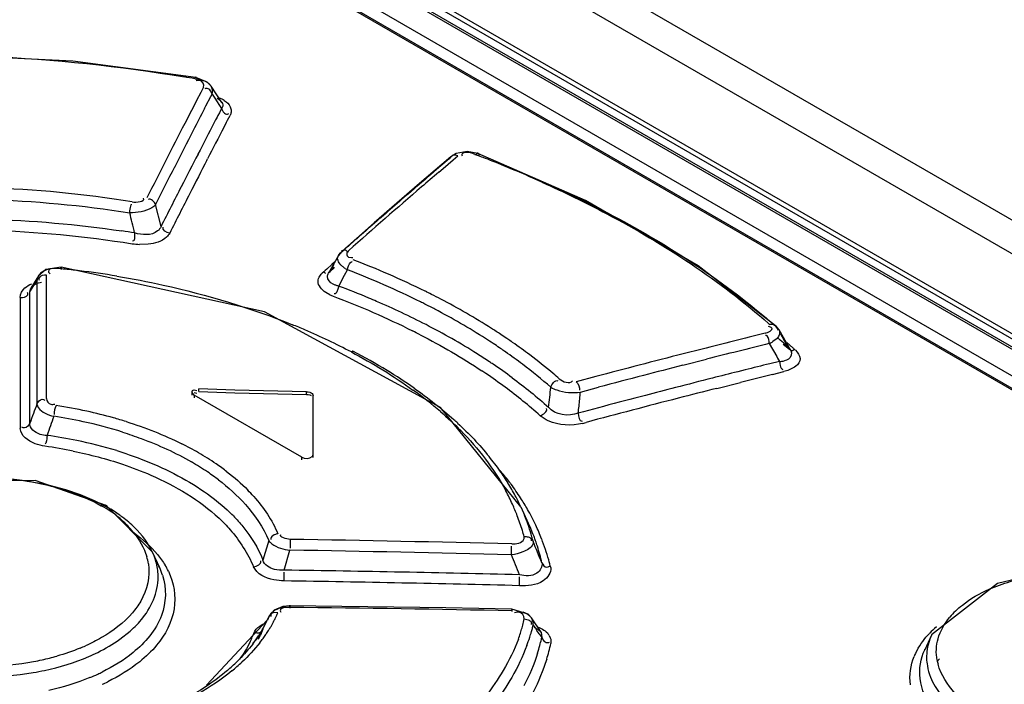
# Model space of a CAD drawing. Header units: inches. Extents: x 0 to 82.7, y 0 to 58.5.
# Tile 63 of 89: x 70.5 to 71.1, y 20 to 20.4. Entities that reach past the tile are written whole.
import ezdxf

# ---------------------------------------------------------------- set-up
doc = ezdxf.new("R2010")
doc.units = ezdxf.units.IN
doc.header["$LTSCALE"] = 4.547244
doc.header["$MEASUREMENT"] = 0
doc.layers.get('0').update_dxf_attribs({"linetype": 'CONTINUOUS'})

msp = doc.modelspace()

# ---------------------------------------------------------------- linework, layer by layer
at = {"color": 7, "linetype": 'CONTINUOUS'}
for p, q in [((69.44624, 21.23512), (74.7008, 18.20146)), ((69.42776, 21.22578), (74.6821, 18.19226)), ((71.43458, 20.01026), (69.63437, 21.04958)), ((71.43704, 20.0103), (69.63684, 21.04963)), ((71.44895, 20.00822), (69.64539, 21.04948)), ((69.64693, 21.05168), (71.45049, 20.01042)), ((71.40679, 20.01047), (69.63113, 21.03563)), ((71.39919, 20.00655), (69.62724, 21.02957)), ((69.6289, 21.0296), (71.40085, 20.00659)), ((70.62163, 20.36212), (70.61474, 20.36493)), ((70.61941, 20.35912), (70.6177, 20.35584)), ((70.62384, 20.35977), (70.62163, 20.36212)), ((70.63026, 20.35002), (70.62385, 20.35976)), ((70.6177, 20.35584), (70.61528, 20.35116)), ((70.62082, 20.34799), (70.62364, 20.35345)), ((70.62446, 20.35501), (70.62345, 20.35695)), ((70.62364, 20.35345), (70.62446, 20.35501)), ((70.62446, 20.35501), (70.6261, 20.35252)), ((70.6261, 20.35252), (70.6275, 20.35039)), ((70.62886, 20.35272), (70.63063, 20.35187)), ((70.61459, 20.34983), (70.61216, 20.34513)), ((70.61528, 20.35116), (70.61459, 20.34983)), ((70.62002, 20.34644), (70.62082, 20.34799)), ((70.6275, 20.35039), (70.62851, 20.34887)), ((70.62851, 20.34887), (70.63014, 20.34639)), ((70.63014, 20.34639), (70.62881, 20.34384)), ((70.63006, 20.35028), (70.63025, 20.35004)), ((70.63014, 20.34639), (70.63111, 20.34449)), ((70.63026, 20.35002), (70.63063, 20.34933)), ((70.63534, 20.34733), (70.63573, 20.34615)), ((70.61216, 20.34513), (70.60818, 20.33741)), ((70.6266, 20.3396), (70.62581, 20.33808)), ((70.62694, 20.34025), (70.6266, 20.3396)), ((70.62743, 20.34119), (70.62694, 20.34025)), ((70.628, 20.34228), (70.62743, 20.34119)), ((70.62881, 20.34384), (70.628, 20.34228)), ((70.63365, 20.33936), (70.63446, 20.34091)), ((70.63446, 20.34091), (70.63517, 20.34229)), ((70.63147, 20.33515), (70.63259, 20.33732)), ((70.63259, 20.33732), (70.63308, 20.33825)), ((70.63308, 20.33825), (70.63365, 20.33936)), ((70.62142, 20.3157), (70.62177, 20.31639)), ((70.76658, 20.31767), (70.74793, 20.30172)), ((70.7657, 20.31651), (70.76071, 20.31226)), ((70.76658, 20.31766), (70.7657, 20.31651)), ((70.76971, 20.31956), (70.76658, 20.31766)), ((70.7681, 20.3159), (70.77081, 20.3182)), ((70.77624, 20.32077), (70.76971, 20.31956)), ((70.78263, 20.31958), (70.77624, 20.32077)), ((70.78094, 20.31909), (70.78224, 20.31859)), ((70.84685, 20.29158), (70.78263, 20.31958)), ((70.76071, 20.31226), (70.75805, 20.31)), ((70.75938, 20.30846), (70.76203, 20.31073)), ((70.76203, 20.31073), (70.7681, 20.3159)), ((70.74793, 20.30172), (70.72101, 20.27838)), ((70.59411, 20.27624), (70.59083, 20.28924)), ((70.72101, 20.27838), (70.70164, 20.26133)), ((70.58645, 20.26566), (70.58137, 20.26551)), ((70.6997, 20.25896), (70.69374, 20.24838)), ((70.70164, 20.26133), (70.6997, 20.25896)), ((70.6997, 20.25896), (70.70082, 20.26023)), ((70.70082, 20.26023), (70.70164, 20.26133)), ((70.70183, 20.26112), (70.70082, 20.26023)), ((70.70577, 20.25798), (70.70757, 20.25765)), ((70.53462, 20.25197), (70.5255, 20.25059)), ((70.53422, 20.25103), (70.53465, 20.2522)), ((70.6556, 20.22532), (70.53463, 20.25197)), ((70.53465, 20.2522), (70.53468, 20.25052)), ((70.69575, 20.2535), (70.69276, 20.25085)), ((70.69432, 20.24905), (70.69731, 20.2517)), ((70.69704, 20.25352), (70.69514, 20.25016)), ((70.69514, 20.25016), (70.69713, 20.25192)), ((70.69744, 20.25499), (70.69575, 20.2535)), ((70.70079, 20.2537), (70.70021, 20.25446)), ((70.52114, 20.2468), (70.51652, 20.2394)), ((70.52069, 20.24593), (70.52018, 20.24389)), ((70.5255, 20.25059), (70.52114, 20.2468)), ((70.52241, 20.24832), (70.52115, 20.24679)), ((70.52325, 20.24901), (70.52241, 20.24832)), ((70.52591, 20.24278), (70.52591, 20.24713)), ((70.68858, 20.24671), (70.68937, 20.24774)), ((70.69098, 20.24926), (70.6901, 20.24848)), ((70.6919, 20.25008), (70.69098, 20.24926)), ((70.69276, 20.25085), (70.6919, 20.25008)), ((70.69374, 20.24838), (70.69377, 20.24844)), ((70.69377, 20.24844), (70.69514, 20.25016)), ((70.69514, 20.25016), (70.69432, 20.24906)), ((70.69984, 20.24073), (70.70337, 20.24714)), ((70.70337, 20.24714), (70.70513, 20.25035)), ((70.5174, 20.23946), (70.51799, 20.2404)), ((70.51799, 20.2404), (70.51879, 20.24168)), ((70.51879, 20.24168), (70.52018, 20.24389)), ((70.52018, 20.24389), (70.52018, 20.24276)), ((70.52018, 20.24276), (70.52018, 20.24169)), ((70.52018, 20.24169), (70.52018, 20.23941)), ((70.52591, 20.23941), (70.52591, 20.24278)), ((70.69984, 20.24073), (70.69916, 20.2383)), ((70.51601, 20.23723), (70.5174, 20.23946)), ((70.51601, 20.23723), (70.51652, 20.2394)), ((70.51601, 20.23436), (70.51601, 20.23723)), ((70.51601, 20.23292), (70.51601, 20.23436)), ((70.52018, 20.23941), (70.52018, 20.23437)), ((70.52018, 20.23437), (70.52018, 20.23293)), ((70.5259, 20.22282), (70.52591, 20.23437)), ((70.52591, 20.23437), (70.52591, 20.23941)), ((70.69466, 20.23553), (70.69215, 20.23693)), ((70.51027, 20.23397), (70.51028, 20.22801)), ((70.516, 20.22801), (70.51601, 20.23292)), ((70.52018, 20.23293), (70.52019, 20.21958)), ((70.51028, 20.22801), (70.51033, 20.15593)), ((70.51599, 20.15914), (70.516, 20.22801)), ((70.52589, 20.17374), (70.5259, 20.22282)), ((70.76045, 20.1685), (70.6556, 20.22532)), ((70.52019, 20.21958), (70.52022, 20.17052)), ((70.95579, 20.21835), (70.95647, 20.21775)), ((70.95827, 20.21785), (70.95646, 20.21776)), ((70.96074, 20.21609), (70.95999, 20.21713)), ((70.96074, 20.21609), (70.96197, 20.21472)), ((70.96163, 20.21453), (70.96074, 20.21609)), ((70.96904, 20.20229), (70.962, 20.21468)), ((70.96526, 20.20818), (70.963, 20.21214)), ((70.95621, 20.20652), (70.9606, 20.19881)), ((70.9608, 20.20957), (70.9584, 20.20769)), ((70.96438, 20.20623), (70.96826, 20.20319)), ((70.96752, 20.20422), (70.96526, 20.20818)), ((70.70759, 20.20227), (70.70821, 20.20195)), ((70.91622, 20.20326), (70.90499, 20.20041)), ((70.96752, 20.20422), (70.96826, 20.2032)), ((70.96752, 20.20422), (70.96841, 20.20322)), ((70.96826, 20.2032), (70.96827, 20.20319)), ((70.96841, 20.20322), (70.96901, 20.20234)), ((70.96897, 20.20241), (70.96901, 20.20235)), ((70.97037, 20.20383), (70.96955, 20.20456)), ((70.97, 20.2024), (70.97127, 20.20319)), ((70.90463, 20.19357), (70.91877, 20.19717)), ((70.96226, 20.1959), (70.95643, 20.19447)), ((70.9606, 20.19881), (70.96117, 20.19781)), ((70.96117, 20.19781), (70.96226, 20.1959)), ((70.96226, 20.1959), (70.96266, 20.19354)), ((70.9664, 20.19669), (70.96509, 20.19627)), ((70.96764, 20.1973), (70.9664, 20.19669)), ((70.97196, 20.19299), (70.97113, 20.1924)), ((70.94179, 20.19083), (70.93742, 20.18973)), ((70.95802, 20.18813), (70.9648, 20.1898)), ((70.96405, 20.19116), (70.96443, 20.19118)), ((70.9673, 20.19057), (70.9648, 20.1898)), ((70.97009, 20.19178), (70.9673, 20.19057)), ((70.97113, 20.1924), (70.97009, 20.19178)), ((70.85287, 20.18684), (70.84122, 20.18374)), ((70.92491, 20.17985), (70.93899, 20.1834)), ((70.61267, 20.17584), (70.61267, 20.17745)), ((70.61382, 20.17588), (70.61267, 20.17745)), ((70.61381, 20.17735), (70.61531, 20.17696)), ((70.61382, 20.17896), (70.61533, 20.17858)), ((70.61382, 20.17588), (70.61382, 20.17427)), ((70.67785, 20.13891), (70.61382, 20.17588)), ((70.61661, 20.17793), (70.61661, 20.17954)), ((70.63795, 20.17873), (70.61661, 20.17954)), ((70.61661, 20.17793), (70.63795, 20.17713)), ((70.68064, 20.17786), (70.63795, 20.17873)), ((70.63795, 20.17713), (70.68064, 20.17626)), ((70.68064, 20.17626), (70.68064, 20.17786)), ((70.68457, 20.13869), (70.68457, 20.17559)), ((70.84381, 20.17768), (70.85453, 20.18053)), ((70.80831, 20.1093), (70.76045, 20.1685)), ((70.84405, 20.16552), (70.84247, 20.1651)), ((70.84551, 20.16591), (70.84405, 20.16552)), ((70.85756, 20.16913), (70.84551, 20.16591)), ((70.84504, 20.15903), (70.84718, 20.1596)), ((70.67785, 20.1373), (70.67785, 20.13891)), ((70.51907, 20.12498), (70.45582, 20.12446)), ((70.5614, 20.11013), (70.51907, 20.12498)), ((70.58902, 20.08235), (70.5614, 20.11014)), ((70.5614, 20.11013), (70.56238, 20.10893)), ((70.81287, 20.09942), (70.80843, 20.10905)), ((70.65817, 20.08936), (70.65475, 20.07764)), ((70.67094, 20.08999), (70.67087, 20.08469)), ((70.59329, 20.0731), (70.58902, 20.08235)), ((70.66749, 20.07167), (70.67084, 20.08356)), ((70.80272, 20.08077), (70.80281, 20.08584)), ((70.66742, 20.06523), (70.66749, 20.07055)), ((70.80746, 20.06242), (70.80756, 20.06777)), ((70.66141, 20.0478), (70.65832, 20.04409)), ((70.66504, 20.04743), (70.6654, 20.04674)), ((70.67082, 20.04947), (70.67086, 20.05076)), ((70.67086, 20.05076), (70.67085, 20.04907)), ((70.80301, 20.04867), (70.80295, 20.04697)), ((70.80303, 20.04743), (70.80301, 20.04867)), ((70.81258, 20.04538), (70.80301, 20.04843)), ((70.65734, 20.04188), (70.62108, 20.00314)), ((70.65591, 20.039), (70.65707, 20.04144)), ((70.65707, 20.04144), (70.65821, 20.04387)), ((70.65738, 20.04198), (70.65733, 20.04189)), ((70.65821, 20.04387), (70.65738, 20.04198)), ((70.65831, 20.04408), (70.65822, 20.04387)), ((70.66368, 20.04632), (70.66137, 20.04639)), ((70.81029, 20.04264), (70.81262, 20.04215)), ((70.8146, 20.04323), (70.81258, 20.04538)), ((70.81462, 20.04319), (70.81461, 20.04322)), ((70.82033, 20.03469), (70.81462, 20.04319)), ((70.56954, 20.03051), (70.57575, 20.03541)), ((70.65288, 20.03841), (70.65429, 20.03929)), ((70.65317, 20.03287), (70.65434, 20.0354)), ((70.65474, 20.03657), (70.65323, 20.03299)), ((70.65429, 20.03929), (70.65615, 20.04019)), ((70.81565, 20.03898), (70.81736, 20.0365)), ((70.81608, 20.03783), (70.81858, 20.03643)), ((70.64882, 20.02815), (70.65317, 20.03287)), ((70.81924, 20.03376), (70.82076, 20.03154)), ((70.82033, 20.03469), (70.82076, 20.03154)), ((70.82075, 20.03154), (70.82181, 20.02974)), ((70.8252, 20.03283), (70.82584, 20.03147)), ((71.05275, 20.03301), (71.04873, 20.02431)), ((71.04873, 20.0243), (71.04887, 20.0246))]:
    msp.add_line(p, q, dxfattribs=at)
for points in [[(70.61475, 20.36492), (70.54164, 20.37464), (70.45111, 20.37894)], [(70.95999, 20.21713), (70.91382, 20.25283), (70.84685, 20.29158)], [(70.69378, 20.24845), (70.69416, 20.24891), (70.69432, 20.24905)], [(70.96197, 20.21472), (70.96039, 20.21675), (70.95999, 20.21713)], [(70.96827, 20.20319), (70.96846, 20.20301), (70.96897, 20.20241)], [(70.68064, 20.17786), (70.68166, 20.17776), (70.6826, 20.17752), (70.68342, 20.17715)], [(70.68064, 20.17626), (70.68165, 20.17615), (70.6826, 20.17591), (70.68342, 20.17554)], [(70.68342, 20.17715), (70.68405, 20.17669), (70.68444, 20.17615), (70.68457, 20.17559)], [(71.22372, 20.05225), (71.18177, 20.06773), (71.11986, 20.0703), (71.09205, 20.06378), (71.05279, 20.0331)], [(70.67085, 20.05052), (70.6666, 20.05009), (70.66141, 20.0478)], [(70.803, 20.04843), (70.76356, 20.04919), (70.67085, 20.05052)]]:
    msp.add_lwpolyline(points, dxfattribs=at)
for centre, radius, start, end in [((70.47264, 19.56064), 0.81583, 80.01327, 80.45112), ((70.62292, 20.33786), 0.01599, 56.76118, 61.17191), ((76.16008, 17.48398), 6.23586, 152.675239, 152.811003), ((76.25679, 17.43016), 6.35287, 152.765818, 152.988076), ((76.10138, 17.49295), 6.17063, 152.543396, 152.739703), ((76.0181, 17.53993), 6.0687, 152.574419, 152.773797), ((76.27173, 17.42665), 6.36137, 152.811272, 153.03307), ((76.22174, 17.43093), 6.30602, 152.73969, 152.938091), ((70.49941, 19.58168), 0.78932, 68.71488, 69.00289), ((70.50245, 19.58949), 0.78095, 68.30391, 68.7151), ((76.3756, 17.36954), 6.48625, 152.987683, 153.20716), ((76.41434, 17.3541), 6.52138, 153.033088, 153.251197), ((76.14042, 17.47705), 6.20623, 152.781394, 152.987803), ((70.51602, 19.62299), 0.74481, 65.84015, 68.32092), ((73.41431, 17.19815), 4.09137, 130.48381, 130.74144), ((73.42188, 17.19481), 4.0968, 130.53401, 130.72207), ((76.36054, 17.36004), 6.46188, 152.938275, 153.173393), ((73.487, 17.11942), 4.19642, 130.7244, 131.50941), ((76.25139, 17.42044), 6.33081, 152.987541, 153.227343), ((73.45616, 17.1496), 4.15547, 130.74179, 131.13653), ((66.6582, 19.32839), 4.03222, 13.53913, 13.71448), ((73.50707, 17.09131), 4.23286, 131.13648, 131.50838), ((70.47145, 19.59848), 0.68232, 80.98499, 81.62819), ((70.58302, 20.30621), 0.04073, 261.35852, 267.67859), ((70.70812, 20.26885), 0.01122, 267.18136, 270.34217), ((70.51484, 19.75326), 0.53908, 66.52682, 68.95844), ((70.52701, 20.24313), 0.00691, 148.46498, 156.08031), ((70.49152, 19.7964), 0.45662, 84.44153, 84.63469), ((70.49074, 19.78864), 0.46442, 83.22881, 84.43867), ((70.4881, 19.76716), 0.48606, 80.56713, 83.21807), ((70.69723, 20.24076), 0.01051, 132.74614, 138.40224), ((70.71533, 20.26886), 0.02113, 236.79583, 241.15652), ((70.51569, 19.75799), 0.52755, 66.41111, 68.95541), ((70.53338, 19.79579), 0.49268, 63.73154, 66.53474), ((70.5158, 19.75133), 0.52286, 67.26581, 69.39135), ((70.53329, 19.79813), 0.48373, 63.5688, 66.41806), ((70.70752, 20.26234), 0.02973, 244.36276, 248.52201), ((70.54648, 19.82274), 0.46272, 63.20342, 63.70814), ((70.55124, 19.83215), 0.45217, 62.41351, 63.20433), ((70.52297, 19.76863), 0.50413, 66.68994, 67.25676), ((70.53664, 19.79951), 0.47036, 62.77315, 66.73091), ((70.54511, 19.82234), 0.45678, 63.18737, 63.54563), ((70.54943, 19.83085), 0.44724, 62.32147, 63.18907), ((70.5708, 19.86856), 0.41085, 57.61836, 62.47958), ((70.56931, 19.86771), 0.40536, 57.46899, 62.38892), ((70.5207, 19.84206), 0.4051, 66.87804, 68.02248), ((70.56677, 19.85766), 0.40487, 57.84847, 62.80009), ((70.70547, 19.92972), 0.38363, 48.46068, 49.02743), ((70.53361, 19.87154), 0.37292, 62.22568, 66.92338), ((70.54787, 19.82392), 0.43661, 62.65961, 63.34659), ((70.59246, 19.90353), 0.36972, 56.543, 57.55137), ((70.59822, 19.91227), 0.35925, 55.85387, 56.54116), ((72.36126, 14.49842), 5.88502, 103.838224, 104.214121), ((70.59038, 19.90159), 0.36547, 56.56036, 57.39926), ((70.59581, 19.90981), 0.35562, 55.81347, 56.55977), ((70.60193, 19.91775), 0.35263, 55.34022, 55.85333), ((70.60408, 19.92086), 0.34885, 55.16172, 55.33962), ((70.61129, 19.9311), 0.33632, 53.02036, 55.17382), ((72.36338, 14.49048), 5.88669, 103.830054, 104.205626), ((70.94672, 20.227), 0.02258, 294.85938, 298.09339), ((70.94831, 20.22404), 0.01921, 298.08196, 301.67836), ((70.70825, 19.91831), 0.38596, 48.1901, 48.97277), ((70.71386, 19.92458), 0.37755, 47.78833, 48.18869), ((70.70537, 19.90816), 0.39704, 48.54154, 48.84261), ((70.70791, 19.91103), 0.39322, 48.28656, 48.54146), ((70.55317, 19.9014), 0.33819, 58.74514, 62.71378), ((70.58949, 19.89459), 0.36152, 56.38411, 57.78206), ((70.59995, 19.91592), 0.34824, 55.29281, 55.81269), ((70.60226, 19.91925), 0.34418, 55.11182, 55.29215), ((70.61, 19.93021), 0.33076, 52.93825, 55.1252), ((70.6284, 19.95366), 0.30801, 49.71332, 53.03767), ((72.37349, 14.45019), 5.93477, 104.326085, 104.587872), ((70.71183, 19.91542), 0.38733, 47.83725, 48.12546), ((70.59581, 19.90417), 0.35004, 55.95064, 56.3788), ((70.60505, 19.91767), 0.33368, 53.57026, 55.96645), ((70.63083, 19.95748), 0.29645, 48.78465, 52.97508), ((72.38131, 14.42016), 5.9658, 104.587922, 104.844715), ((72.37573, 14.44185), 5.93687, 104.346808, 104.579222), ((72.36346, 14.49981), 5.86591, 103.878577, 104.025936), ((70.96196, 20.20946), 0.01357, 271.28748, 277.41052), ((70.9621, 20.2084), 0.01249, 277.37843, 283.85994), ((70.57527, 19.93784), 0.29556, 54.98148, 58.7416), ((70.59452, 19.90368), 0.34415, 55.88581, 56.375), ((70.603, 19.91605), 0.32915, 53.47452, 55.90029), ((70.64187, 19.96977), 0.28702, 48.73992, 49.68538), ((72.38302, 14.41382), 5.96583, 104.579268, 104.845099), ((72.36924, 14.47672), 5.88971, 104.069907, 104.220942), ((72.36919, 14.47757), 5.88234, 103.880599, 104.071569), ((72.37435, 14.45656), 5.91051, 104.220973, 104.441211), ((70.60071, 19.97996), 0.24519, 49.34919, 54.21768), ((70.62561, 19.94607), 0.29157, 48.23751, 53.533), ((68.82059, 20.4016), 2.01772, 353.36801, 353.70834), ((69.63027, 20.3015), 1.21983, 353.97597, 354.17393), ((72.38585, 14.41225), 5.95628, 104.620056, 104.867485), ((72.37954, 14.43638), 5.93135, 104.441186, 104.619995), ((72.38035, 14.43325), 5.92804, 104.212394, 104.441222), ((75.26095, 18.40352), 5.05933, 159.55818, 159.69581), ((70.4856, 19.86867), 0.30441, 77.81889, 81.30497), ((67.80913, 20.49474), 3.0512, 353.79786, 353.95619), ((72.39123, 14.39122), 5.97146, 104.441722, 104.985322), ((70.49074, 19.89233), 0.28019, 74.47503, 77.82617), ((73.51773, 19.10971), 3.16781, 160.57545, 160.7935), ((70.48723, 19.8805), 0.28597, 77.78001, 81.3519), ((70.49229, 19.90292), 0.26299, 72.53833, 77.82317), ((70.49654, 19.91351), 0.25823, 72.70706, 74.45618), ((70.62245, 19.99926), 0.21804, 47.1689, 47.96863), ((70.48891, 19.88019), 0.2742, 78.4202, 82.17519), ((70.49266, 19.89752), 0.25647, 72.98918, 78.46178), ((70.524, 19.98151), 0.18476, 60.00141, 63.502), ((70.474, 19.8098), 0.33952, 78.47242, 81.3648), ((70.53497, 20.00041), 0.16291, 55.67678, 60.01948), ((70.53341, 19.99928), 0.15786, 55.96284, 60.04279), ((70.54361, 20.01328), 0.14741, 53.97291, 55.63213), ((70.66418, 20.03793), 0.16107, 35.15819, 38.96975), ((70.54098, 20.01066), 0.14419, 54.22324, 55.92706), ((70.5481, 20.01946), 0.13977, 52.43448, 53.9717), ((70.67441, 20.04517), 0.14854, 31.80705, 35.14903), ((70.66727, 20.02194), 0.16869, 37.46564, 40.3059), ((70.5452, 20.01652), 0.13697, 52.65912, 54.22193), ((70.6833, 20.05068), 0.13808, 28.21895, 31.80781), ((70.67457, 20.0276), 0.15946, 36.64436, 37.4461), ((70.68273, 20.03357), 0.14934, 32.87548, 36.67537), ((70.57297, 20.04772), 0.10208, 41.59776, 44.52633), ((70.67787, 20.05404), 0.13769, 24.39648, 28.09858), ((70.67973, 20.05489), 0.13564, 21.25008, 24.39239), ((70.69126, 20.05496), 0.12905, 24.90195, 28.21348), ((70.68983, 20.03824), 0.14085, 29.61213, 32.84854), ((70.53306, 20.05978), 0.0562, 49.28207, 63.05953), ((70.5175, 20.031), 0.08994, 54.65346, 60.0643), ((70.56161, 20.02964), 0.10593, 44.52085, 47.33058), ((70.69862, 20.05837), 0.12093, 21.07655, 24.77746), ((70.69285, 20.03996), 0.13737, 25.20979, 29.61246), ((70.52221, 20.0378), 0.08166, 53.1182, 54.59113), ((70.53111, 20.05755), 0.05915, 47.94327, 49.30779), ((70.52807, 20.05421), 0.06367, 38.96912, 47.93098), ((70.68078, 20.0553), 0.13452, 17.31511, 21.24833), ((70.70332, 20.06022), 0.11588, 19.62763, 21.05932), ((70.69715, 20.04607), 0.12741, 24.89257, 26.07873), ((70.70164, 20.04812), 0.12248, 21.63246, 24.75957), ((70.68112, 20.05542), 0.13416, 15.66118, 17.31268), ((70.70711, 20.06155), 0.11186, 16.33566, 19.63777), ((70.69481, 20.04089), 0.1352, 21.40557, 25.20278), ((70.45559, 6.56213), 13.52958, 88.529279, 89.087993), ((70.71022, 20.06249), 0.10862, 15.47229, 16.32296), ((70.71179, 20.06292), 0.10699, 14.0142, 15.47376), ((70.70532, 20.04961), 0.11851, 20.76004, 21.61945), ((68.59859, 19.17974), 2.39615, 21.96637, 22.29618), ((70.70715, 20.0503), 0.11655, 19.47064, 20.76119), ((70.70961, 20.05117), 0.11395, 17.71418, 19.47227), ((70.69538, 20.04113), 0.13459, 15.78848, 21.40221), ((70.55383, 20.06604), 0.03878, 17.68426, 24.85787), ((70.45139, 6.54945), 13.53588, 88.512714, 89.070975), ((70.71458, 20.05271), 0.10874, 12.39628, 17.73897), ((70.555, 20.07056), 0.03195, 8.8349, 16.7237), ((70.55367, 20.05476), 0.04366, 24.87944, 29.91343), ((68.55965, 19.15671), 2.42595, 22.08678, 22.38987), ((70.69431, 20.04081), 0.1357, 13.80357, 15.78849), ((70.55692, 20.05625), 0.04008, 17.96194, 24.84601), ((70.5594, 20.05239), 0.04332, 25.60099, 30.92659), ((70.47136, 6.62053), 13.45256, 88.567873, 89.16461), ((70.46931, 6.71643), 13.35027, 88.548725, 89.149626), ((70.52724, 6.53421), 13.51604, 88.830803, 89.391134), ((71.09869, 20.01443), 0.04568, 134.00575, 140.19929), ((70.59453, 20.07103), 0.06924, 331.4521, 335.10462), ((70.59218, 20.07761), 0.07806, 329.0417, 331.68122), ((70.59462, 20.07628), 0.07527, 331.68884, 333.11305), ((70.59612, 20.07552), 0.0736, 333.114, 334.30559), ((70.59764, 20.07479), 0.07191, 334.30413, 335.89436), ((70.59891, 20.07422), 0.07052, 335.89697, 336.69822), ((70.73268, 20.05866), 0.07924, 345.56612, 348.34155), ((70.8099, 20.03975), 0.0058, 352.39863, 8.06352), ((70.58766, 20.07492), 0.07713, 327.39904, 328.76496), ((70.58906, 20.07407), 0.07549, 328.76769, 329.37807), ((70.59089, 20.07299), 0.07337, 329.3711, 331.46596), ((70.58814, 20.08006), 0.08279, 326.21648, 328.21916), ((70.59, 20.0789), 0.08059, 328.22452, 329.05117), ((70.72537, 20.06066), 0.08683, 342.19188, 343.28299), ((70.72853, 20.05972), 0.08353, 343.27563, 345.56906), ((70.7088, 20.06552), 0.1101, 342.10748, 343.94499), ((70.71103, 20.06488), 0.10778, 343.94675, 345.33377), ((70.71242, 20.06451), 0.10634, 345.3352, 346.10952), ((69.89313, 19.40021), 1.12208, 34.37551, 34.54538), ((71.09392, 19.99323), 0.05879, 130.59734, 135.9448), ((70.59734, 20.05307), 0.0553, 334.11349, 336.06775), ((70.60024, 20.0518), 0.05214, 336.05869, 339.04061), ((70.58089, 20.07952), 0.08532, 322.5871, 324.61128), ((70.60242, 20.05095), 0.0498, 339.05541, 340.17819), ((70.58411, 20.07723), 0.08137, 324.61081, 326.73114), ((70.59213, 20.06116), 0.06728, 333.04162, 333.75925), ((70.5862, 20.07585), 0.07886, 326.73883, 327.40161), ((70.59336, 20.06056), 0.06591, 333.75695, 335.16207), ((70.58184, 20.08448), 0.09048, 321.75417, 323.74391), ((70.58466, 20.08241), 0.08698, 323.74469, 325.64707), ((70.5864, 20.08121), 0.08487, 325.65258, 326.22236), ((70.72173, 20.06184), 0.09065, 339.83178, 342.18237), ((70.7054, 20.06663), 0.11367, 339.49354, 342.10274), ((70.71608, 20.05468), 0.1072, 344.97065, 346.9305), ((70.71765, 20.05431), 0.10559, 346.93399, 347.54629), ((70.81844, 20.02875), 0.0079, 31.10458, 38.17031), ((71.08976, 19.99733), 0.05296, 136.00864, 137.8362), ((71.08325, 20.01898), 0.03357, 155.2992, 161.03546), ((70.50181, 20.13247), 0.11593, 292.33092, 294.13598), ((70.71309, 20.05549), 0.1103, 342.47338, 344.9675), ((70.71974, 20.05097), 0.10883, 342.73347, 345.2437), ((70.72344, 20.04999), 0.10501, 345.24409, 347.88736), ((70.48886, 20.1793), 0.16467, 270.40539, 280.27605), ((70.49085, 20.16748), 0.15268, 280.33091, 282.27171), ((70.49279, 20.15874), 0.14372, 282.25754, 285.88568), ((70.50547, 20.12601), 0.11515, 293.32499, 296.27102), ((70.56197, 20.09652), 0.11078, 311.28744, 315.31745), ((71.07695, 20.00631), 0.03725, 154.16859, 157.83075), ((71.08053, 20.02), 0.03071, 181.38107, 189.94234), ((71.0849, 20.02341), 0.0293, 190.35142, 195.28121), ((71.09311, 19.98719), 0.04766, 138.15396, 140.42149), ((70.49062, 20.17215), 0.16372, 279.63161, 282.03973), ((70.55931, 20.10619), 0.12182, 309.14755, 312.91704), ((70.50402, 20.12356), 0.12528, 292.40768, 294.73722), ((70.507, 20.11704), 0.11811, 294.74736, 296.16795), ((70.50772, 20.11733), 0.12467, 294.33567, 295.99189)]:
    msp.add_arc(centre, radius, start, end, dxfattribs=at)
for points in [[(70.37387, 20.37469), (70.45167, 20.3816), (70.53096, 20.37812), (70.60797, 20.36517)], [(70.62078, 20.36237), (70.61903, 20.36325), (70.61704, 20.36368), (70.61509, 20.36386)], [(70.61941, 20.35912), (70.62002, 20.36044), (70.61891, 20.36277), (70.61747, 20.36303)], [(70.62446, 20.35501), (70.62497, 20.35653), (70.62473, 20.35843), (70.62385, 20.35976)], [(70.63169, 20.35123), (70.63318, 20.35025), (70.6346, 20.34895), (70.63534, 20.34733)], [(70.78094, 20.31909), (70.77864, 20.31993), (70.77552, 20.32108), (70.77361, 20.31956)], [(70.57685, 20.29081), (70.51965, 20.30013), (70.46068, 20.30208), (70.40307, 20.29587)], [(70.40416, 20.28948), (70.46101, 20.29508), (70.51901, 20.29314), (70.57546, 20.28437)], [(70.57685, 20.29081), (70.5792, 20.29048), (70.58504, 20.29102), (70.58365, 20.29295)], [(70.59083, 20.28924), (70.5902, 20.2909), (70.58805, 20.29304), (70.58644, 20.29229)], [(70.40961, 20.27807), (70.46313, 20.28307), (70.51762, 20.28136), (70.5708, 20.27353)], [(70.40549, 20.27117), (70.46237, 20.27689), (70.52044, 20.2749), (70.5769, 20.26594)], [(70.59923, 20.27215), (70.5975, 20.27247), (70.59468, 20.27408), (70.59533, 20.27571)], [(70.57837, 20.27237), (70.57819, 20.27066), (70.57863, 20.26656), (70.57712, 20.26737)], [(70.53422, 20.25103), (70.53176, 20.25124), (70.52712, 20.25184), (70.52701, 20.24938)], [(70.70513, 20.25035), (70.70547, 20.25195), (70.70576, 20.25385), (70.70704, 20.25487)], [(70.52591, 20.24713), (70.52436, 20.24717), (70.52212, 20.24708), (70.5215, 20.24565)], [(70.52778, 20.2509), (70.52618, 20.25058), (70.52458, 20.24996), (70.52325, 20.24901)], [(70.69654, 20.24186), (70.69484, 20.24274), (70.69302, 20.24459), (70.69315, 20.24651)], [(70.51304, 20.23959), (70.51422, 20.24065), (70.51564, 20.24144), (70.5171, 20.24205)], [(70.51653, 20.2394), (70.51785, 20.24152), (70.5206, 20.24255), (70.52303, 20.24312)], [(70.69215, 20.23693), (70.68986, 20.23842), (70.68746, 20.241), (70.68757, 20.24374)], [(70.51027, 20.23397), (70.51037, 20.23606), (70.51149, 20.2382), (70.51304, 20.23959)], [(70.51028, 20.23399), (70.51183, 20.23395), (70.51408, 20.23406), (70.5147, 20.23548)], [(70.69664, 20.23467), (70.71266, 20.22862), (70.72842, 20.22181), (70.74372, 20.21413)], [(70.74839, 20.21176), (70.76099, 20.20524), (70.77329, 20.1981), (70.7851, 20.19025)], [(70.95367, 20.21262), (70.9553, 20.21306), (70.95882, 20.21472), (70.95757, 20.21585)], [(70.95621, 20.20652), (70.95605, 20.20808), (70.95598, 20.20995), (70.95484, 20.21104)], [(70.96199, 20.21468), (70.96285, 20.21315), (70.96202, 20.21082), (70.9608, 20.20957)], [(70.70738, 20.20149), (70.72009, 20.19479), (70.73243, 20.18728), (70.74407, 20.17887)], [(70.96903, 20.20229), (70.96988, 20.20078), (70.96912, 20.19819), (70.96764, 20.1973)], [(70.8032, 20.18614), (70.81067, 20.18062), (70.81791, 20.17478), (70.82482, 20.16857)], [(70.82616, 20.18048), (70.82673, 20.18228), (70.82863, 20.18514), (70.83032, 20.18431)], [(70.83115, 20.18552), (70.83321, 20.18379), (70.83744, 20.18221), (70.83914, 20.1843)], [(70.84122, 20.18374), (70.84251, 20.18249), (70.84372, 20.18042), (70.84316, 20.17871)], [(70.74488, 20.1799), (70.75308, 20.17414), (70.76099, 20.16793), (70.76843, 20.16122)], [(70.53161, 20.16957), (70.53091, 20.16794), (70.53038, 20.16611), (70.53055, 20.16434)], [(70.81981, 20.16356), (70.82162, 20.1641), (70.8243, 20.166), (70.82362, 20.16777)], [(70.84247, 20.1651), (70.83693, 20.1628), (70.82854, 20.16387), (70.82482, 20.16857)], [(70.84247, 20.1651), (70.84268, 20.16337), (70.84303, 20.15988), (70.8447, 20.16038)], [(70.5733, 20.16007), (70.58465, 20.15653), (70.59579, 20.15217), (70.60643, 20.14686)], [(70.77068, 20.15916), (70.77737, 20.15297), (70.78368, 20.14632), (70.78941, 20.13923)], [(70.54185, 20.14247), (70.55176, 20.14044), (70.5616, 20.13793), (70.57118, 20.13471)], [(70.67785, 20.13891), (70.67963, 20.13789), (70.68247, 20.13784), (70.68399, 20.13921)], [(70.63331, 20.13025), (70.63769, 20.12688), (70.64188, 20.12324), (70.64575, 20.1193)], [(70.62828, 20.12542), (70.63406, 20.12102), (70.63951, 20.11612), (70.64433, 20.11069)], [(70.62001, 20.11822), (70.6247, 20.11496), (70.62921, 20.1114), (70.63341, 20.10753)], [(70.64931, 20.11549), (70.65516, 20.1089), (70.6602, 20.10141), (70.66369, 20.09332)], [(70.64433, 20.11069), (70.64996, 20.10435), (70.65485, 20.09716), (70.65817, 20.08936)], [(70.57839, 20.09699), (70.57614, 20.09919), (70.57373, 20.10123), (70.57122, 20.10312)], [(70.57757, 20.09425), (70.58105, 20.08996), (70.58401, 20.08504), (70.58559, 20.07975)], [(70.57815, 20.09378), (70.58318, 20.09001), (70.58799, 20.08581), (70.59203, 20.08098)], [(70.58902, 20.08235), (70.58649, 20.08782), (70.5827, 20.09277), (70.57839, 20.09699)], [(70.66369, 20.09332), (70.66189, 20.09311), (70.6588, 20.09157), (70.65947, 20.08989)], [(70.67094, 20.08999), (70.66886, 20.09006), (70.66416, 20.09124), (70.66542, 20.09288)], [(70.80284, 20.08725), (70.80545, 20.08723), (70.80899, 20.08781), (70.8101, 20.09017)], [(70.80956, 20.08253), (70.80737, 20.08166), (70.80505, 20.08111), (70.80272, 20.08077)], [(70.59236, 20.06938), (70.59219, 20.07224), (70.59165, 20.0751), (70.59078, 20.07782)], [(70.59203, 20.08098), (70.59369, 20.07899), (70.59523, 20.07687), (70.59656, 20.07465)], [(70.64923, 20.07373), (70.65103, 20.07392), (70.65413, 20.07544), (70.65346, 20.07712)], [(70.66158, 20.07207), (70.65874, 20.07279), (70.65551, 20.0748), (70.65476, 20.07764)], [(70.66749, 20.07167), (70.66553, 20.07146), (70.6635, 20.07159), (70.66158, 20.07207)], [(70.67082, 20.04947), (70.66741, 20.0497), (70.6636, 20.04909), (70.66085, 20.04707)], [(70.67087, 20.04948), (70.66881, 20.0495), (70.66461, 20.04945), (70.66504, 20.04743)], [(70.81029, 20.04264), (70.81061, 20.04436), (70.80877, 20.0467), (70.80702, 20.04675)], [(70.81461, 20.04322), (70.81348, 20.04487), (70.81157, 20.04602), (70.80967, 20.04664)], [(70.57702, 20.04626), (70.57191, 20.0403), (70.56545, 20.03543), (70.55865, 20.03149)], [(71.05668, 20.03087), (71.05798, 20.03555), (71.0605, 20.03994), (71.0636, 20.04367)], [(70.64927, 20.03406), (70.64999, 20.0358), (70.65135, 20.03731), (70.65288, 20.03841)], [(70.81874, 20.0377), (70.82096, 20.03681), (70.82317, 20.03551), (70.82465, 20.03363)], [(70.55865, 20.03149), (70.5556, 20.02972), (70.55244, 20.02812), (70.54921, 20.02668)], [(70.55644, 20.02275), (70.56099, 20.025), (70.5654, 20.02757), (70.56954, 20.03051)], [(70.6471, 20.02893), (70.64534, 20.0253), (70.64319, 20.02185), (70.6408, 20.01861)], [(70.80682, 20.03059), (70.80446, 20.02414), (70.80137, 20.01794), (70.79786, 20.01204)], [(71.04343, 20.02254), (71.04525, 20.0263), (71.04771, 20.02978), (71.05051, 20.03288)], [(71.0515, 20.02989), (71.05033, 20.0265), (71.04974, 20.02285), (71.04982, 20.01926)], [(71.05608, 20.01815), (71.05532, 20.02233), (71.05553, 20.02678), (71.05668, 20.03087)], [(70.54586, 20.02524), (70.54138, 20.0234), (70.53678, 20.02183), (70.53213, 20.0205)], [(70.59146, 20.02697), (70.58846, 20.02336), (70.58504, 20.02008), (70.58138, 20.01714)], [(70.64866, 20.02768), (70.64622, 20.0245), (70.64356, 20.02147), (70.64074, 20.01862)], [(70.6529, 20.02847), (70.64967, 20.02437), (70.64608, 20.02053), (70.64226, 20.01697)], [(70.81187, 20.02681), (70.80942, 20.02027), (70.80637, 20.01393), (70.80288, 20.00788)], [(71.04595, 20.0071), (71.04525, 20.01286), (71.0463, 20.01902), (71.04872, 20.0243)], [(70.52477, 20.01203), (70.53376, 20.01394), (70.54263, 20.01663), (70.55106, 20.02027)], [(70.57745, 20.02264), (70.57185, 20.01805), (70.56558, 20.01423), (70.55908, 20.01104)], [(70.58138, 20.01714), (70.57556, 20.01246), (70.56908, 20.00854), (70.56236, 20.00527)], [(70.81827, 20.02227), (70.81615, 20.01556), (70.81339, 20.00903), (70.81014, 20.00278)], [(70.82367, 20.01866), (70.82158, 20.01193), (70.81883, 20.00537), (70.8156, 19.9991)], [(71.04018, 20.00342), (71.03948, 20.00907), (71.04031, 20.01509), (71.04246, 20.02036)], [(70.45521, 20.01159), (70.47573, 20.00743), (70.49737, 20.00723), (70.51802, 20.01073)], [(70.63621, 20.01171), (70.62998, 20.00663), (70.62327, 20.00212), (70.6163, 19.99809)], [(70.79786, 20.01204), (70.79468, 20.00672), (70.79114, 20.00161), (70.78736, 19.99671)], [(70.55177, 20.00774), (70.54388, 20.00449), (70.53566, 20.00199), (70.52733, 20.00013)], [(70.80288, 20.00788), (70.79986, 20.00267), (70.7965, 19.99764), (70.79287, 19.99283)]]:
    msp.add_open_spline(points, degree=3, dxfattribs=at)
for points, knots in [([(70.6141, 20.36411), (70.61421, 20.36436), (70.61438, 20.36466), (70.61464, 20.36517), (70.61478, 20.36514)], [0, 0, 0, 0, 0.648335, 1, 1, 1, 1]), ([(70.61479, 20.36514), (70.61492, 20.36511), (70.61491, 20.36433), (70.61488, 20.3639), (70.61484, 20.36349)], [0, 0, 0, 0, 0.248251, 1, 1, 1, 1]), ([(70.61747, 20.36303), (70.61712, 20.36309), (70.61631, 20.36313), (70.61551, 20.36303), (70.61507, 20.36295)], [0, 0, 0, 0, 0.444653, 1, 1, 1, 1]), ([(70.62158, 20.35831), (70.62135, 20.35835), (70.62083, 20.35837), (70.62035, 20.35821), (70.6201, 20.3581)], [0, 0, 0, 0, 0.465997, 1, 1, 1, 1]), ([(70.62384, 20.35978), (70.62348, 20.36032), (70.62255, 20.36132), (70.62141, 20.36205), (70.62078, 20.36237)], [0, 0, 0, 0, 0.474976, 1, 1, 1, 1]), ([(70.62345, 20.35695), (70.62321, 20.35728), (70.62268, 20.35787), (70.62195, 20.35824), (70.62158, 20.35831)], [0, 0, 0, 0, 0.514257, 1, 1, 1, 1]), ([(70.62746, 20.35247), (70.62804, 20.35213), (70.62906, 20.35142), (70.62992, 20.35052), (70.63023, 20.35005)], [0, 0, 0, 0, 0.544771, 1, 1, 1, 1]), ([(70.63063, 20.34933), (70.63084, 20.34883), (70.63101, 20.34773), (70.63049, 20.34675), (70.63014, 20.34639)], [0, 0, 0, 0, 0.521336, 1, 1, 1, 1]), ([(70.63573, 20.34615), (70.63586, 20.34551), (70.63589, 20.34416), (70.63547, 20.34288), (70.63517, 20.34229)], [0, 0, 0, 0, 0.496668, 1, 1, 1, 1]), ([(70.63111, 20.34449), (70.63135, 20.34416), (70.63188, 20.34356), (70.63261, 20.34318), (70.63299, 20.34311)], [0, 0, 0, 0, 0.514594, 1, 1, 1, 1]), ([(70.63299, 20.34311), (70.63322, 20.34306), (70.63374, 20.34305), (70.63422, 20.34321), (70.63447, 20.34332)], [0, 0, 0, 0, 0.465272, 1, 1, 1, 1]), ([(70.77081, 20.3182), (70.77002, 20.31848), (70.76867, 20.31905), (70.76693, 20.31818), (70.76682, 20.31756)], [0, 0, 0, 0, 0.570056, 1, 1, 1, 1]), ([(70.77361, 20.31956), (70.77344, 20.31942), (70.77314, 20.319), (70.7732, 20.31849), (70.77327, 20.31824)], [0, 0, 0, 0, 0.457137, 1, 1, 1, 1]), ([(70.7827, 20.31978), (70.7825, 20.31986), (70.78175, 20.3196), (70.78148, 20.31896), (70.78128, 20.31856)], [0, 0, 0, 0, 0.324806, 1, 1, 1, 1]), ([(70.78353, 20.31841), (70.78345, 20.31869), (70.78327, 20.3192), (70.78292, 20.31968), (70.7827, 20.31977)], [0, 0, 0, 0, 0.551463, 1, 1, 1, 1]), ([(70.82085, 20.30255), (70.83393, 20.29668), (70.88169, 20.27348), (70.92676, 20.24408), (70.95579, 20.21835)], [0, 0, 0, 0, 0.269805, 1, 1, 1, 1]), ([(70.82105, 20.30295), (70.83417, 20.29713), (70.88219, 20.27405), (70.92761, 20.24491), (70.95701, 20.21937)], [0, 0, 0, 0, 0.269315, 1, 1, 1, 1]), ([(70.57546, 20.28437), (70.57563, 20.28593), (70.57542, 20.28689), (70.57647, 20.28949), (70.5766, 20.28939)], [0, 0, 0, 0, 0.906304, 1, 1, 1, 1]), ([(70.59083, 20.28924), (70.59025, 20.28843), (70.58576, 20.28503), (70.57994, 20.28435), (70.57546, 20.28437)], [0, 0, 0, 0, 0.18128, 1, 1, 1, 1]), ([(70.59411, 20.27624), (70.59373, 20.27516), (70.58982, 20.27052), (70.5827, 20.27093), (70.57837, 20.27238)], [0, 0, 0, 0, 0.200454, 1, 1, 1, 1]), ([(70.59924, 20.27217), (70.59878, 20.27131), (70.5956, 20.26745), (70.59035, 20.26607), (70.58645, 20.26566)], [0, 0, 0, 0, 0.199271, 1, 1, 1, 1]), ([(70.69924, 20.25728), (70.69925, 20.25756), (70.69933, 20.25814), (70.69955, 20.25868), (70.69969, 20.25893)], [0, 0, 0, 0, 0.499698, 1, 1, 1, 1]), ([(70.70157, 20.2614), (70.70184, 20.26172), (70.70247, 20.26229), (70.70338, 20.26233), (70.70376, 20.2622)], [0, 0, 0, 0, 0.504393, 1, 1, 1, 1]), ([(70.70376, 20.2622), (70.70399, 20.26212), (70.70447, 20.26184), (70.70486, 20.26145), (70.70506, 20.26122)], [0, 0, 0, 0, 0.439227, 1, 1, 1, 1]), ([(70.70586, 20.2619), (70.70527, 20.26135), (70.70405, 20.26002), (70.70509, 20.25825), (70.70577, 20.25798)], [0, 0, 0, 0, 0.524682, 1, 1, 1, 1]), ([(70.70021, 20.25446), (70.69991, 20.2549), (70.69943, 20.2558), (70.69924, 20.25681), (70.69924, 20.25728)], [0, 0, 0, 0, 0.532358, 1, 1, 1, 1]), ([(70.70376, 20.25118), (70.70319, 20.25156), (70.70213, 20.25233), (70.70119, 20.25323), (70.70079, 20.2537)], [0, 0, 0, 0, 0.525816, 1, 1, 1, 1]), ([(70.70704, 20.25487), (70.70715, 20.25496), (70.70742, 20.25511), (70.70773, 20.25507), (70.70785, 20.25501)], [0, 0, 0, 0, 0.514234, 1, 1, 1, 1]), ([(70.52701, 20.24938), (70.527, 20.24915), (70.52727, 20.24857), (70.52773, 20.24819), (70.52803, 20.24798)], [0, 0, 0, 0, 0.382922, 1, 1, 1, 1]), ([(70.56776, 20.24665), (70.577, 20.24512), (70.61253, 20.23818), (70.64743, 20.22776), (70.6723, 20.21772)], [0, 0, 0, 0, 0.258804, 1, 1, 1, 1]), ([(70.68757, 20.24374), (70.68759, 20.24425), (70.6878, 20.2453), (70.68829, 20.24625), (70.68858, 20.24671)], [0, 0, 0, 0, 0.487195, 1, 1, 1, 1]), ([(70.69222, 20.2482), (70.69199, 20.24828), (70.69151, 20.24856), (70.69112, 20.24895), (70.69092, 20.24918)], [0, 0, 0, 0, 0.438419, 1, 1, 1, 1]), ([(70.69315, 20.24651), (70.69317, 20.24683), (70.6933, 20.24748), (70.69358, 20.24808), (70.69374, 20.24838)], [0, 0, 0, 0, 0.482396, 1, 1, 1, 1]), ([(70.5215, 20.24565), (70.52142, 20.24546), (70.52134, 20.24498), (70.52146, 20.24451), (70.52155, 20.24426)], [0, 0, 0, 0, 0.447543, 1, 1, 1, 1]), ([(70.69984, 20.24073), (70.69925, 20.24084), (70.69812, 20.24115), (70.69704, 20.2416), (70.69654, 20.24186)], [0, 0, 0, 0, 0.515044, 1, 1, 1, 1]), ([(70.5147, 20.23548), (70.51478, 20.23568), (70.51487, 20.23616), (70.51475, 20.23663), (70.51466, 20.23687)], [0, 0, 0, 0, 0.448554, 1, 1, 1, 1]), ([(70.69916, 20.2383), (70.69893, 20.23767), (70.69868, 20.2367), (70.69753, 20.23589), (70.69717, 20.23605)], [0, 0, 0, 0, 0.626523, 1, 1, 1, 1]), ([(70.95757, 20.21585), (70.95736, 20.21604), (70.95672, 20.21638), (70.95604, 20.21659), (70.95563, 20.2167)], [0, 0, 0, 0, 0.400362, 1, 1, 1, 1]), ([(70.95996, 20.2171), (70.95972, 20.21729), (70.95918, 20.21762), (70.95858, 20.21779), (70.95827, 20.21785)], [0, 0, 0, 0, 0.489076, 1, 1, 1, 1]), ([(70.95484, 20.21104), (70.95474, 20.21114), (70.95448, 20.21132), (70.95417, 20.2113), (70.95403, 20.21126)], [0, 0, 0, 0, 0.507687, 1, 1, 1, 1]), ([(70.9682, 20.20311), (70.96841, 20.20286), (70.96893, 20.20238), (70.96967, 20.20232), (70.97, 20.2024)], [0, 0, 0, 0, 0.497539, 1, 1, 1, 1]), ([(70.97182, 20.20252), (70.97316, 20.20123), (70.97577, 20.19778), (70.97334, 20.19408), (70.97196, 20.19299)], [0, 0, 0, 0, 0.514703, 1, 1, 1, 1]), ([(70.96266, 20.19354), (70.96279, 20.193), (70.96303, 20.19212), (70.96367, 20.19124), (70.96405, 20.19116)], [0, 0, 0, 0, 0.59536, 1, 1, 1, 1]), ([(70.61268, 20.17745), (70.6126, 20.1778), (70.61257, 20.17867), (70.61345, 20.17897), (70.61382, 20.17896)], [0, 0, 0, 0, 0.486104, 1, 1, 1, 1]), ([(70.82616, 20.18048), (70.82723, 20.17978), (70.83286, 20.17749), (70.83914, 20.17692), (70.84381, 20.17768)], [0, 0, 0, 0, 0.213402, 1, 1, 1, 1]), ([(70.52022, 20.17052), (70.52079, 20.17181), (70.52246, 20.17392), (70.52453, 20.17315), (70.52501, 20.17284)], [0, 0, 0, 0, 0.710223, 1, 1, 1, 1]), ([(70.52022, 20.17052), (70.52027, 20.16977), (70.52222, 20.16571), (70.52682, 20.16407), (70.53023, 20.16322)], [0, 0, 0, 0, 0.17714, 1, 1, 1, 1]), ([(70.52589, 20.17374), (70.5259, 20.17234), (70.5278, 20.16997), (70.53009, 20.17035), (70.53086, 20.17053)], [0, 0, 0, 0, 0.638627, 1, 1, 1, 1]), ([(70.76044, 20.16598), (70.76459, 20.1624), (70.77958, 20.14854), (70.7923, 20.13207), (70.79934, 20.11889)], [0, 0, 0, 0, 0.268561, 1, 1, 1, 1]), ([(70.51599, 20.15914), (70.51542, 20.15785), (70.51376, 20.15575), (70.5117, 20.15652), (70.51122, 20.15684)], [0, 0, 0, 0, 0.709232, 1, 1, 1, 1]), ([(70.52624, 20.15184), (70.52484, 20.15186), (70.52057, 20.15222), (70.51579, 20.15613), (70.51599, 20.15914)], [0, 0, 0, 0, 0.318776, 1, 1, 1, 1]), ([(70.84504, 20.15903), (70.83843, 20.15738), (70.8288, 20.15775), (70.82125, 20.16232), (70.81981, 20.16356)], [0, 0, 0, 0, 0.781272, 1, 1, 1, 1]), ([(70.52498, 20.14547), (70.523, 20.14576), (70.51717, 20.14689), (70.51035, 20.15172), (70.51033, 20.15593)], [0, 0, 0, 0, 0.322289, 1, 1, 1, 1]), ([(70.5712, 20.15379), (70.57493, 20.15261), (70.58904, 20.14778), (70.6027, 20.14156), (70.61224, 20.13606)], [0, 0, 0, 0, 0.261783, 1, 1, 1, 1]), ([(70.52624, 20.15184), (70.52611, 20.15031), (70.52629, 20.14919), (70.52534, 20.14681), (70.52518, 20.14688)], [0, 0, 0, 0, 0.896614, 1, 1, 1, 1]), ([(70.56769, 20.14277), (70.57261, 20.14126), (70.59087, 20.135), (70.60839, 20.1263), (70.62001, 20.11822)], [0, 0, 0, 0, 0.267001, 1, 1, 1, 1]), ([(70.68399, 20.13921), (70.68416, 20.13936), (70.68444, 20.13968), (70.68457, 20.1401), (70.68457, 20.1403)], [0, 0, 0, 0, 0.540877, 1, 1, 1, 1]), ([(70.57118, 20.13471), (70.57689, 20.13279), (70.5974, 20.12486), (70.61693, 20.11349), (70.62863, 20.10256)], [0, 0, 0, 0, 0.273095, 1, 1, 1, 1]), ([(70.39099, 20.08306), (70.40267, 20.10835), (70.45459, 20.12803), (70.5148, 20.12704), (70.54837, 20.11702), (70.56238, 20.10893)], [0, 0, 0, 0, 0.451554, 0.737964, 1, 1, 1, 1]), ([(70.49749, 20.1264), (70.50314, 20.12611), (70.52418, 20.12393), (70.54508, 20.11762), (70.55853, 20.10988)], [0, 0, 0, 0, 0.267365, 1, 1, 1, 1]), ([(70.55853, 20.10988), (70.55905, 20.11018), (70.55989, 20.11069), (70.56124, 20.11056), (70.56144, 20.11018)], [0, 0, 0, 0, 0.585073, 1, 1, 1, 1]), ([(70.62863, 20.10256), (70.63095, 20.1004), (70.63922, 20.09187), (70.64566, 20.08165), (70.64923, 20.07373)], [0, 0, 0, 0, 0.267835, 1, 1, 1, 1]), ([(70.63714, 20.10392), (70.63912, 20.1019), (70.64622, 20.09406), (70.65196, 20.08488), (70.65475, 20.07764)], [0, 0, 0, 0, 0.267078, 1, 1, 1, 1]), ([(70.65817, 20.08936), (70.65861, 20.08859), (70.6621, 20.08521), (70.66703, 20.08397), (70.67086, 20.08355)], [0, 0, 0, 0, 0.186033, 1, 1, 1, 1]), ([(70.81559, 20.08883), (70.8157, 20.08829), (70.81519, 20.0851), (70.81188, 20.08346), (70.80956, 20.08253)], [0, 0, 0, 0, 0.179754, 1, 1, 1, 1]), ([(70.8101, 20.09017), (70.81021, 20.0904), (70.81037, 20.09088), (70.81035, 20.0914), (70.8103, 20.09163)], [0, 0, 0, 0, 0.513295, 1, 1, 1, 1]), ([(70.8103, 20.09164), (70.8111, 20.09167), (70.81251, 20.09167), (70.8141, 20.091), (70.81437, 20.0904)], [0, 0, 0, 0, 0.548052, 1, 1, 1, 1]), ([(70.81437, 20.0904), (70.81445, 20.09022), (70.81454, 20.08975), (70.81443, 20.0893), (70.81434, 20.08906)], [0, 0, 0, 0, 0.443407, 1, 1, 1, 1]), ([(70.82079, 20.07605), (70.82137, 20.07384), (70.81743, 20.06748), (70.81092, 20.06816), (70.80757, 20.06889)], [0, 0, 0, 0, 0.400231, 1, 1, 1, 1]), ([(70.82079, 20.07605), (70.82133, 20.07486), (70.82296, 20.07292), (70.82488, 20.07371), (70.82534, 20.07402)], [0, 0, 0, 0, 0.699488, 1, 1, 1, 1]), ([(70.58657, 20.07546), (70.58773, 20.06799), (70.58505, 20.05681), (70.57888, 20.04843), (70.57702, 20.04626)], [0, 0, 0, 0, 0.72621, 1, 1, 1, 1]), ([(70.59847, 20.0711), (70.60173, 20.06428), (70.60438, 20.04771), (70.59657, 20.03314), (70.59146, 20.02697)], [0, 0, 0, 0, 0.485522, 1, 1, 1, 1]), ([(70.66744, 20.06523), (70.66536, 20.06527), (70.65873, 20.06588), (70.651, 20.06929), (70.64923, 20.07373)], [0, 0, 0, 0, 0.303374, 1, 1, 1, 1]), ([(70.82609, 20.07319), (70.82664, 20.0702), (70.82051, 20.06231), (70.81224, 20.06232), (70.80743, 20.06242)], [0, 0, 0, 0, 0.386592, 1, 1, 1, 1]), ([(71.08704, 20.06029), (71.0911, 20.0621), (71.10941, 20.06872), (71.12911, 20.07098), (71.14409, 20.07092)], [0, 0, 0, 0, 0.22877, 1, 1, 1, 1]), ([(70.57575, 20.03541), (70.57848, 20.03781), (70.58749, 20.04689), (70.5929, 20.06018), (70.59236, 20.06938)], [0, 0, 0, 0, 0.282531, 1, 1, 1, 1]), ([(70.59505, 20.06862), (70.59751, 20.06102), (70.59672, 20.04217), (70.58461, 20.02851), (70.57745, 20.02264)], [0, 0, 0, 0, 0.463304, 1, 1, 1, 1]), ([(71.06696, 20.04729), (71.06828, 20.04857), (71.07434, 20.05381), (71.08142, 20.0578), (71.08704, 20.06029)], [0, 0, 0, 0, 0.230515, 1, 1, 1, 1]), ([(70.66085, 20.04707), (70.6603, 20.04666), (70.65932, 20.04577), (70.65858, 20.04465), (70.65831, 20.04408)], [0, 0, 0, 0, 0.519464, 1, 1, 1, 1]), ([(70.80702, 20.04675), (70.80665, 20.04677), (70.80581, 20.04668), (70.80502, 20.04642), (70.80459, 20.04625)], [0, 0, 0, 0, 0.451809, 1, 1, 1, 1]), ([(70.65948, 20.04541), (70.6594, 20.04522), (70.65932, 20.04475), (70.65943, 20.04429), (70.65952, 20.04404)], [0, 0, 0, 0, 0.435932, 1, 1, 1, 1]), ([(70.66137, 20.04639), (70.66097, 20.04635), (70.66024, 20.04621), (70.65962, 20.04571), (70.65948, 20.04541)], [0, 0, 0, 0, 0.546801, 1, 1, 1, 1]), ([(70.81262, 20.04215), (70.81301, 20.04201), (70.81373, 20.04169), (70.81429, 20.04109), (70.81443, 20.04076)], [0, 0, 0, 0, 0.536561, 1, 1, 1, 1]), ([(70.81443, 20.04076), (70.81451, 20.04056), (70.81459, 20.0401), (70.81448, 20.03964), (70.81439, 20.03941)], [0, 0, 0, 0, 0.457869, 1, 1, 1, 1]), ([(70.81564, 20.04056), (70.81558, 20.04102), (70.81533, 20.04195), (70.81489, 20.04279), (70.81462, 20.04319)], [0, 0, 0, 0, 0.492127, 1, 1, 1, 1]), ([(70.65159, 20.03416), (70.65135, 20.0342), (70.65081, 20.03436), (70.65034, 20.03467), (70.65011, 20.03486)], [0, 0, 0, 0, 0.451413, 1, 1, 1, 1]), ([(70.65475, 20.03657), (70.65446, 20.03594), (70.65374, 20.03472), (70.65228, 20.03407), (70.65159, 20.03416)], [0, 0, 0, 0, 0.501982, 1, 1, 1, 1]), ([(70.81858, 20.03643), (70.81893, 20.03617), (70.81957, 20.03565), (70.82012, 20.03501), (70.82033, 20.03469)], [0, 0, 0, 0, 0.530999, 1, 1, 1, 1]), ([(70.82181, 20.02974), (70.82207, 20.02943), (70.82265, 20.02887), (70.82342, 20.02857), (70.82381, 20.02853)], [0, 0, 0, 0, 0.508688, 1, 1, 1, 1]), ([(70.82381, 20.02853), (70.82405, 20.02851), (70.82458, 20.02855), (70.82508, 20.02875), (70.82532, 20.02889)], [0, 0, 0, 0, 0.462138, 1, 1, 1, 1]), ([(70.82584, 20.03147), (70.82604, 20.0309), (70.82628, 20.02973), (70.82621, 20.02853), (70.82611, 20.02796)], [0, 0, 0, 0, 0.505981, 1, 1, 1, 1]), ([(70.63507, 20.01328), (70.63123, 20.0099), (70.61345, 19.9962), (70.59273, 19.98665), (70.57636, 19.98109)], [0, 0, 0, 0, 0.228089, 1, 1, 1, 1]), ([(71.05028, 20.0147), (71.05068, 20.01239), (71.0536, 20.00236), (71.06064, 19.99398), (71.06671, 19.98875)], [0, 0, 0, 0, 0.226369, 1, 1, 1, 1]), ([(71.07212, 19.99315), (71.07021, 19.99483), (71.06372, 20.00127), (71.05838, 20.00929), (71.05664, 20.01569)], [0, 0, 0, 0, 0.27742, 1, 1, 1, 1]), ([(71.0585, 19.983), (71.05675, 19.98483), (71.05081, 19.99175), (71.04674, 20.00053), (71.04595, 20.0071)], [0, 0, 0, 0, 0.27667, 1, 1, 1, 1])]:
    msp.add_open_spline(points, degree=3, knots=knots, dxfattribs=at)

doc.saveas('drawing.dxf')
